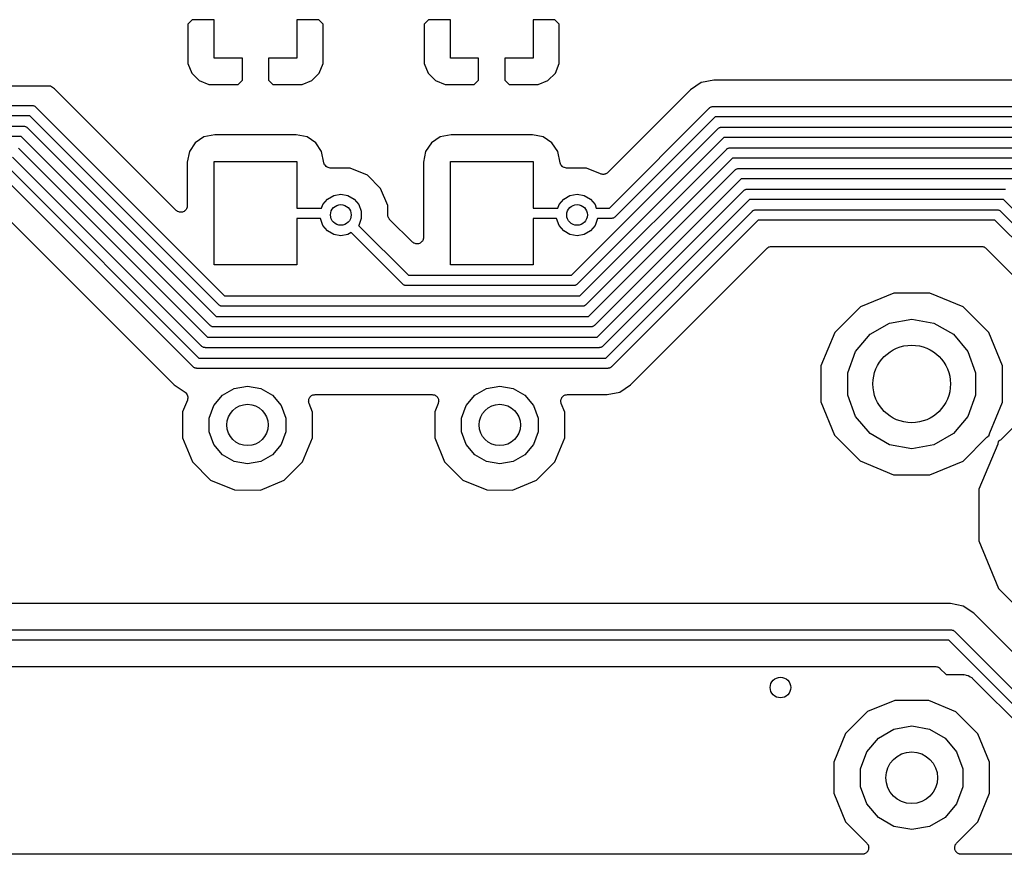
# Model space of a CAD drawing. Extents: x 88 to 361, y -189 to -115.
# Tile 10 of 36: x 150 to 169, y -188 to -171. Entities that reach past the tile are written whole.
import ezdxf

# ---------------------------------------------------------------- set-up
doc = ezdxf.new("R2010")
doc.units = 0
doc.header["$MEASUREMENT"] = 0
doc.layers.add('BLACK', color=7, linetype='CONTINUOUS')

msp = doc.modelspace()

# ---------------------------------------------------------------- linework, layer by layer
at = {"layer": 'Black'}
for p, q in [((153.716, -171.387), (153.632, -171.471)), ((153.632, -171.471), (153.632, -172.234)), ((154.14, -171.387), (153.716, -171.387)), ((154.14, -172.133), (154.14, -171.387)), ((155.74, -171.387), (155.74, -172.133)), ((156.164, -171.387), (155.74, -171.387)), ((156.248, -171.471), (156.164, -171.387)), ((156.248, -172.234), (156.248, -171.471)), ((158.288, -171.387), (158.204, -171.471)), ((158.204, -171.471), (158.204, -172.234)), ((158.712, -171.387), (158.288, -171.387)), ((158.712, -172.133), (158.712, -171.387)), ((160.312, -171.387), (160.312, -172.133)), ((160.736, -171.387), (160.312, -171.387)), ((160.82, -171.471), (160.736, -171.387)), ((160.82, -172.234), (160.82, -171.471)), ((153.632, -172.234), (153.709, -172.421)), ((154.686, -172.133), (154.14, -172.133)), ((154.686, -172.556), (154.686, -172.133)), ((155.74, -172.133), (155.194, -172.133)), ((155.194, -172.133), (155.194, -172.556)), ((156.171, -172.421), (156.248, -172.234)), ((158.204, -172.234), (158.281, -172.421)), ((159.258, -172.133), (158.712, -172.133)), ((159.258, -172.556), (159.258, -172.133)), ((160.312, -172.133), (159.766, -172.133)), ((159.766, -172.133), (159.766, -172.556)), ((160.743, -172.421), (160.82, -172.234)), ((153.709, -172.421), (153.852, -172.563)), ((156.028, -172.563), (156.171, -172.421)), ((158.281, -172.421), (158.424, -172.563)), ((160.6, -172.563), (160.743, -172.421)), ((153.852, -172.563), (154.039, -172.641)), ((154.039, -172.641), (154.602, -172.641)), ((154.602, -172.641), (154.686, -172.556)), ((155.194, -172.556), (155.278, -172.641)), ((155.278, -172.641), (155.841, -172.641)), ((155.841, -172.641), (156.028, -172.563)), ((158.424, -172.563), (158.611, -172.641)), ((158.611, -172.641), (159.174, -172.641)), ((159.174, -172.641), (159.258, -172.556)), ((159.766, -172.556), (159.85, -172.641)), ((159.85, -172.641), (160.413, -172.641)), ((160.413, -172.641), (160.6, -172.563)), ((163.566, -172.605), (163.359, -172.744)), ((163.573, -172.604), (163.566, -172.605)), ((163.811, -172.557), (163.573, -172.604)), ((163.573, -172.604), (163.573, -172.604)), ((170.107, -172.557), (163.811, -172.557)), ((150.975, -172.673), (141.544, -172.673)), ((151.051, -172.724), (150.975, -172.673)), ((153.403, -175.076), (151.051, -172.724)), ((163.359, -172.744), (161.759, -174.344)), ((141.04, -173.045), (150.613, -173.045)), ((150.613, -173.045), (150.617, -173.046)), ((150.617, -173.046), (150.621, -173.046)), ((150.621, -173.046), (150.634, -173.049)), ((150.634, -173.049), (150.647, -173.051)), ((150.647, -173.051), (150.651, -173.054)), ((150.651, -173.054), (150.655, -173.055)), ((150.655, -173.055), (150.666, -173.062)), ((150.666, -173.062), (150.677, -173.069)), ((150.677, -173.069), (150.68, -173.072)), ((150.68, -173.072), (150.683, -173.075)), ((150.683, -173.075), (154.341, -176.733)), ((161.789, -175.033), (163.727, -173.094)), ((163.727, -173.094), (163.731, -173.091)), ((163.731, -173.091), (163.734, -173.088)), ((163.734, -173.088), (163.745, -173.082)), ((163.745, -173.082), (163.756, -173.074)), ((163.756, -173.074), (163.76, -173.073)), ((163.76, -173.073), (163.764, -173.071)), ((163.764, -173.071), (163.777, -173.068)), ((163.777, -173.068), (163.789, -173.065)), ((163.789, -173.065), (163.794, -173.065)), ((163.794, -173.065), (163.798, -173.065)), ((163.798, -173.065), (170.119, -173.065)), ((150.571, -173.245), (140.998, -173.245)), ((154.229, -176.903), (150.571, -173.245)), ((163.839, -173.265), (161.901, -175.203)), ((170.078, -173.265), (163.839, -173.265)), ((140.662, -173.445), (150.447, -173.445)), ((150.447, -173.445), (150.451, -173.446)), ((150.451, -173.446), (150.456, -173.446)), ((150.456, -173.446), (150.468, -173.449)), ((150.468, -173.449), (150.481, -173.451)), ((150.481, -173.451), (150.485, -173.454)), ((150.485, -173.454), (150.489, -173.455)), ((150.489, -173.455), (150.5, -173.462)), ((150.5, -173.462), (150.511, -173.469)), ((150.511, -173.469), (150.514, -173.472)), ((150.514, -173.472), (150.518, -173.475)), ((150.518, -173.475), (154.176, -177.133)), ((161.054, -176.333), (163.893, -173.494)), ((163.893, -173.494), (163.897, -173.491)), ((163.897, -173.491), (163.899, -173.488)), ((163.899, -173.488), (163.911, -173.482)), ((163.911, -173.482), (163.921, -173.474)), ((163.921, -173.474), (163.926, -173.473)), ((163.926, -173.473), (163.93, -173.471)), ((163.93, -173.471), (163.942, -173.468)), ((163.942, -173.468), (163.955, -173.465)), ((163.955, -173.465), (163.959, -173.465)), ((163.959, -173.465), (163.964, -173.465)), ((163.964, -173.465), (169.954, -173.465)), ((150.405, -173.645), (140.621, -173.645)), ((154.064, -177.303), (150.405, -173.645)), ((153.774, -173.767), (153.661, -173.935)), ((153.942, -173.654), (153.774, -173.767)), ((154.153, -173.612), (153.942, -173.654)), ((155.727, -173.612), (154.153, -173.612)), ((155.938, -173.654), (155.727, -173.612)), ((156.106, -173.767), (155.938, -173.654)), ((156.219, -173.935), (156.106, -173.767)), ((158.346, -173.767), (158.233, -173.935)), ((158.514, -173.654), (158.346, -173.767)), ((158.725, -173.612), (158.514, -173.654)), ((160.299, -173.612), (158.725, -173.612)), ((160.51, -173.654), (160.299, -173.612)), ((160.678, -173.767), (160.51, -173.654)), ((160.791, -173.935), (160.678, -173.767)), ((164.005, -173.665), (161.166, -176.503)), ((169.912, -173.665), (164.005, -173.665)), ((150.351, -173.875), (154.009, -177.533)), ((153.661, -173.935), (153.62, -174.145)), ((156.262, -174.154), (156.219, -173.935)), ((158.233, -173.935), (158.192, -174.145)), ((160.834, -174.154), (160.791, -173.935)), ((161.22, -176.733), (164.059, -173.894)), ((164.059, -173.894), (164.062, -173.891)), ((164.062, -173.891), (164.065, -173.888)), ((164.065, -173.888), (164.076, -173.882)), ((164.076, -173.882), (164.087, -173.874)), ((164.087, -173.874), (164.091, -173.873)), ((164.091, -173.873), (164.095, -173.871)), ((164.095, -173.871), (164.108, -173.868)), ((164.108, -173.868), (164.121, -173.865)), ((164.121, -173.865), (164.125, -173.865)), ((164.125, -173.865), (164.129, -173.865)), ((164.129, -173.865), (169.788, -173.865)), ((153.897, -177.703), (150.239, -174.045)), ((153.62, -174.145), (153.62, -174.986)), ((154.14, -176.133), (154.14, -174.133)), ((154.14, -174.133), (155.74, -174.133)), ((155.74, -174.133), (155.74, -175.033)), ((156.27, -174.174), (156.262, -174.154)), ((156.277, -174.193), (156.27, -174.174)), ((158.192, -174.145), (158.192, -175.599)), ((158.712, -176.133), (158.712, -174.133)), ((158.712, -174.133), (160.312, -174.133)), ((160.312, -174.133), (160.312, -175.033)), ((160.842, -174.174), (160.834, -174.154)), ((160.849, -174.193), (160.842, -174.174)), ((164.171, -174.065), (161.332, -176.903)), ((169.747, -174.065), (164.171, -174.065)), ((150.185, -174.275), (153.843, -177.933)), ((156.278, -174.194), (156.277, -174.193)), ((156.278, -174.195), (156.278, -174.194)), ((156.292, -174.211), (156.278, -174.195)), ((156.305, -174.227), (156.292, -174.211)), ((156.306, -174.228), (156.305, -174.227)), ((156.307, -174.229), (156.306, -174.228)), ((156.325, -174.239), (156.307, -174.229)), ((156.343, -174.249), (156.325, -174.239)), ((156.345, -174.249), (156.343, -174.249)), ((156.346, -174.25), (156.345, -174.249)), ((156.366, -174.253), (156.346, -174.25)), ((156.387, -174.257), (156.366, -174.253)), ((156.772, -174.257), (156.387, -174.257)), ((157.106, -174.395), (156.772, -174.257)), ((160.85, -174.194), (160.849, -174.193)), ((160.85, -174.195), (160.85, -174.194)), ((160.864, -174.211), (160.85, -174.195)), ((160.877, -174.227), (160.864, -174.211)), ((160.878, -174.228), (160.877, -174.227)), ((160.879, -174.229), (160.878, -174.228)), ((160.897, -174.239), (160.879, -174.229)), ((160.915, -174.249), (160.897, -174.239)), ((160.917, -174.249), (160.915, -174.249)), ((160.918, -174.25), (160.917, -174.249)), ((160.938, -174.253), (160.918, -174.25)), ((160.959, -174.257), (160.938, -174.253)), ((161.344, -174.257), (160.959, -174.257)), ((161.62, -174.372), (161.344, -174.257)), ((161.386, -177.133), (164.224, -174.294)), ((161.715, -174.371), (161.707, -174.375)), ((161.723, -174.369), (161.715, -174.371)), ((161.734, -174.361), (161.723, -174.369)), ((161.746, -174.355), (161.734, -174.361)), ((161.752, -174.349), (161.746, -174.355)), ((161.759, -174.344), (161.752, -174.349)), ((164.224, -174.294), (164.228, -174.291)), ((164.228, -174.291), (164.231, -174.288)), ((164.231, -174.288), (164.242, -174.282)), ((164.242, -174.282), (164.253, -174.274)), ((164.253, -174.274), (164.257, -174.273)), ((164.257, -174.273), (164.261, -174.271)), ((164.261, -174.271), (164.274, -174.268)), ((164.274, -174.268), (164.286, -174.265)), ((164.286, -174.265), (164.291, -174.265)), ((164.291, -174.265), (164.295, -174.265)), ((164.295, -174.265), (169.622, -174.265)), ((153.731, -178.104), (150.073, -174.445)), ((157.361, -174.651), (157.106, -174.395)), ((164.337, -174.465), (161.498, -177.303)), ((161.629, -174.373), (161.62, -174.372)), ((161.636, -174.377), (161.629, -174.373)), ((161.65, -174.378), (161.636, -174.377)), ((161.663, -174.381), (161.65, -174.378)), ((161.672, -174.38), (161.663, -174.381)), ((161.68, -174.381), (161.672, -174.38)), ((161.693, -174.377), (161.68, -174.381)), ((161.707, -174.375), (161.693, -174.377)), ((169.581, -174.465), (164.337, -174.465)), ((157.499, -174.985), (157.361, -174.651)), ((161.551, -177.533), (164.39, -174.694)), ((164.39, -174.694), (164.394, -174.692)), ((164.394, -174.692), (164.397, -174.688)), ((164.397, -174.688), (164.408, -174.682)), ((164.408, -174.682), (164.419, -174.674)), ((164.419, -174.674), (164.423, -174.673)), ((164.423, -174.673), (164.427, -174.671)), ((164.427, -174.671), (164.439, -174.668)), ((164.439, -174.668), (164.452, -174.665)), ((164.452, -174.665), (164.456, -174.666)), ((164.456, -174.666), (164.461, -174.665)), ((164.461, -174.665), (169.457, -174.665)), ((156.243, -174.964), (156.333, -174.857)), ((156.333, -174.857), (156.454, -174.787)), ((156.454, -174.787), (156.591, -174.763)), ((156.591, -174.763), (156.728, -174.787)), ((156.728, -174.787), (156.849, -174.857)), ((156.849, -174.857), (156.939, -174.964)), ((160.815, -174.964), (160.905, -174.857)), ((160.905, -174.857), (161.026, -174.787)), ((161.026, -174.787), (161.163, -174.763)), ((161.163, -174.763), (161.3, -174.787)), ((161.3, -174.787), (161.421, -174.857)), ((161.421, -174.857), (161.511, -174.964)), ((164.502, -174.865), (161.663, -177.703)), ((169.415, -174.865), (164.502, -174.865)), ((172.923, -178.372), (169.415, -174.865)), ((149.9, -174.991), (153.363, -178.454)), ((153.416, -175.085), (153.403, -175.076)), ((153.429, -175.096), (153.416, -175.085)), ((153.434, -175.098), (153.429, -175.096)), ((153.439, -175.101), (153.434, -175.098)), ((153.455, -175.105), (153.439, -175.101)), ((153.471, -175.111), (153.455, -175.105)), ((153.476, -175.111), (153.471, -175.111)), ((153.481, -175.112), (153.476, -175.111)), ((153.498, -175.111), (153.481, -175.112)), ((153.515, -175.111), (153.498, -175.111)), ((153.52, -175.109), (153.515, -175.111)), ((153.525, -175.109), (153.52, -175.109)), ((153.54, -175.102), (153.525, -175.109)), ((153.556, -175.096), (153.54, -175.102)), ((153.56, -175.092), (153.556, -175.096)), ((153.565, -175.09), (153.56, -175.092)), ((153.577, -175.078), (153.565, -175.09)), ((153.59, -175.067), (153.577, -175.078)), ((153.593, -175.063), (153.59, -175.067)), ((153.597, -175.059), (153.593, -175.063)), ((153.604, -175.044), (153.597, -175.059)), ((153.612, -175.029), (153.604, -175.044)), ((153.613, -175.024), (153.612, -175.029)), ((153.615, -175.019), (153.613, -175.024)), ((153.617, -175.002), (153.615, -175.019)), ((153.62, -174.986), (153.617, -175.002)), ((155.74, -175.033), (156.218, -175.033)), ((156.218, -175.033), (156.243, -174.964)), ((156.939, -174.964), (156.986, -175.095)), ((156.986, -175.095), (156.986, -175.234)), ((157.499, -175.16), (157.499, -174.985)), ((160.312, -175.033), (160.79, -175.033)), ((160.79, -175.033), (160.815, -174.964)), ((161.511, -174.964), (161.536, -175.033)), ((161.536, -175.033), (161.789, -175.033)), ((161.717, -177.933), (164.556, -175.094)), ((164.556, -175.094), (164.559, -175.092)), ((164.559, -175.092), (164.562, -175.088)), ((164.562, -175.088), (164.574, -175.082)), ((164.574, -175.082), (164.584, -175.074)), ((164.584, -175.074), (164.588, -175.073)), ((164.588, -175.073), (164.592, -175.071)), ((164.592, -175.071), (164.605, -175.069)), ((164.605, -175.069), (164.618, -175.065)), ((164.618, -175.065), (164.622, -175.066)), ((164.622, -175.066), (164.626, -175.065)), ((164.626, -175.065), (169.291, -175.065)), ((169.291, -175.065), (169.295, -175.066)), ((169.295, -175.066), (169.3, -175.065)), ((169.3, -175.065), (169.312, -175.069)), ((169.312, -175.069), (169.325, -175.071)), ((169.325, -175.071), (169.329, -175.073)), ((169.329, -175.073), (169.333, -175.074)), ((169.333, -175.074), (169.344, -175.082)), ((169.344, -175.082), (169.355, -175.088)), ((169.355, -175.088), (169.358, -175.092)), ((169.358, -175.092), (169.362, -175.094)), ((169.362, -175.094), (172.869, -178.602)), ((156.196, -175.233), (155.74, -175.233)), ((155.74, -175.233), (155.74, -176.133)), ((156.196, -175.234), (156.196, -175.233)), ((156.243, -175.366), (156.196, -175.234)), ((156.986, -175.234), (156.939, -175.366)), ((157.5, -175.166), (157.499, -175.16)), ((157.499, -175.171), (157.5, -175.166)), ((157.504, -175.187), (157.499, -175.171)), ((157.507, -175.204), (157.504, -175.187)), ((157.509, -175.209), (157.507, -175.204)), ((157.511, -175.214), (157.509, -175.209)), ((157.52, -175.228), (157.511, -175.214)), ((157.529, -175.242), (157.52, -175.228)), ((157.533, -175.245), (157.529, -175.242)), ((157.536, -175.25), (157.533, -175.245)), ((157.975, -175.689), (157.536, -175.25)), ((160.768, -175.233), (160.312, -175.233)), ((160.312, -175.233), (160.312, -176.133)), ((160.768, -175.234), (160.768, -175.233)), ((160.815, -175.366), (160.768, -175.234)), ((161.558, -175.234), (161.511, -175.366)), ((161.83, -175.233), (161.558, -175.233)), ((161.558, -175.233), (161.558, -175.234)), ((164.668, -175.265), (161.829, -178.104)), ((161.834, -175.232), (161.83, -175.233)), ((161.839, -175.232), (161.834, -175.232)), ((161.851, -175.229), (161.839, -175.232)), ((161.864, -175.227), (161.851, -175.229)), ((161.868, -175.225), (161.864, -175.227)), ((161.872, -175.223), (161.868, -175.225)), ((161.883, -175.216), (161.872, -175.223)), ((161.894, -175.209), (161.883, -175.216)), ((161.897, -175.206), (161.894, -175.209)), ((161.901, -175.203), (161.897, -175.206)), ((169.25, -175.265), (164.668, -175.265)), ((172.757, -178.772), (169.25, -175.265)), ((156.333, -175.472), (156.243, -175.366)), ((156.454, -175.542), (156.333, -175.472)), ((156.791, -175.506), (156.728, -175.542)), ((157.788, -176.503), (156.791, -175.506)), ((156.939, -175.366), (156.936, -175.369)), ((156.936, -175.369), (157.9, -176.333)), ((160.905, -175.472), (160.815, -175.366)), ((161.026, -175.542), (160.905, -175.472)), ((161.421, -175.472), (161.3, -175.542)), ((161.511, -175.366), (161.421, -175.472)), ((156.591, -175.566), (156.454, -175.542)), ((156.728, -175.542), (156.591, -175.566)), ((157.988, -175.698), (157.975, -175.689)), ((158.001, -175.709), (157.988, -175.698)), ((158.132, -175.705), (158.128, -175.709)), ((158.137, -175.703), (158.132, -175.705)), ((158.149, -175.691), (158.137, -175.703)), ((158.162, -175.68), (158.149, -175.691)), ((158.165, -175.676), (158.162, -175.68)), ((158.169, -175.672), (158.165, -175.676)), ((158.176, -175.657), (158.169, -175.672)), ((158.184, -175.642), (158.176, -175.657)), ((158.185, -175.637), (158.184, -175.642)), ((158.187, -175.632), (158.185, -175.637)), ((158.189, -175.615), (158.187, -175.632)), ((158.192, -175.599), (158.189, -175.615)), ((161.163, -175.566), (161.026, -175.542)), ((161.3, -175.542), (161.163, -175.566)), ((158.006, -175.711), (158.001, -175.709)), ((158.011, -175.714), (158.006, -175.711)), ((158.027, -175.718), (158.011, -175.714)), ((158.043, -175.724), (158.027, -175.718)), ((158.048, -175.724), (158.043, -175.724)), ((158.053, -175.725), (158.048, -175.724)), ((158.07, -175.724), (158.053, -175.725)), ((158.087, -175.724), (158.07, -175.724)), ((158.092, -175.722), (158.087, -175.724)), ((158.097, -175.722), (158.092, -175.722)), ((158.112, -175.715), (158.097, -175.722)), ((158.128, -175.709), (158.112, -175.715)), ((162.197, -178.454), (164.841, -175.81)), ((164.841, -175.81), (164.846, -175.807)), ((164.846, -175.807), (164.849, -175.802)), ((164.849, -175.802), (164.864, -175.794)), ((164.864, -175.794), (164.877, -175.785)), ((164.877, -175.785), (164.883, -175.783)), ((164.883, -175.783), (164.888, -175.78)), ((164.888, -175.78), (164.904, -175.778)), ((164.904, -175.778), (164.92, -175.773)), ((164.92, -175.773), (164.925, -175.774)), ((164.925, -175.774), (164.931, -175.773)), ((164.931, -175.773), (168.987, -175.773)), ((168.987, -175.773), (168.992, -175.774)), ((168.992, -175.774), (168.998, -175.773)), ((168.998, -175.773), (169.014, -175.778)), ((169.014, -175.778), (169.03, -175.78)), ((169.03, -175.78), (169.035, -175.783)), ((169.035, -175.783), (169.04, -175.785)), ((169.04, -175.785), (169.054, -175.794)), ((169.054, -175.794), (169.068, -175.802)), ((169.068, -175.802), (169.072, -175.807)), ((169.072, -175.807), (169.076, -175.81)), ((169.076, -175.81), (171.517, -178.25)), ((155.74, -176.133), (154.14, -176.133)), ((160.312, -176.133), (158.712, -176.133)), ((157.9, -176.333), (161.054, -176.333)), ((157.792, -176.506), (157.788, -176.503)), ((157.795, -176.509), (157.792, -176.506)), ((157.806, -176.516), (157.795, -176.509)), ((157.817, -176.523), (157.806, -176.516)), ((157.821, -176.525), (157.817, -176.523)), ((157.825, -176.527), (157.821, -176.525)), ((157.838, -176.529), (157.825, -176.527)), ((157.85, -176.532), (157.838, -176.529)), ((157.855, -176.532), (157.85, -176.532)), ((157.859, -176.533), (157.855, -176.532)), ((161.096, -176.533), (157.859, -176.533)), ((161.1, -176.532), (161.096, -176.533)), ((161.104, -176.532), (161.1, -176.532)), ((161.117, -176.529), (161.104, -176.532)), ((161.13, -176.527), (161.117, -176.529)), ((161.134, -176.525), (161.13, -176.527)), ((161.138, -176.523), (161.134, -176.525)), ((161.149, -176.516), (161.138, -176.523)), ((161.16, -176.509), (161.149, -176.516)), ((161.163, -176.506), (161.16, -176.509)), ((161.166, -176.503), (161.163, -176.506)), ((154.341, -176.733), (161.22, -176.733)), ((167.292, -176.677), (166.646, -176.944)), ((167.991, -176.678), (167.292, -176.677)), ((168.637, -176.946), (167.991, -176.678)), ((154.233, -176.906), (154.229, -176.903)), ((154.236, -176.909), (154.233, -176.906)), ((154.247, -176.916), (154.236, -176.909)), ((154.258, -176.923), (154.247, -176.916)), ((154.262, -176.925), (154.258, -176.923)), ((154.266, -176.927), (154.262, -176.925)), ((154.279, -176.929), (154.266, -176.927)), ((154.291, -176.932), (154.279, -176.929)), ((154.296, -176.932), (154.291, -176.932)), ((154.3, -176.933), (154.296, -176.932)), ((161.261, -176.933), (154.3, -176.933)), ((161.266, -176.932), (161.261, -176.933)), ((161.27, -176.932), (161.266, -176.932)), ((161.283, -176.929), (161.27, -176.932)), ((161.296, -176.927), (161.283, -176.929)), ((161.299, -176.925), (161.296, -176.927)), ((161.304, -176.923), (161.299, -176.925)), ((161.314, -176.916), (161.304, -176.923)), ((161.326, -176.909), (161.314, -176.916)), ((161.328, -176.906), (161.326, -176.909)), ((161.332, -176.903), (161.328, -176.906)), ((166.646, -176.944), (166.151, -177.438)), ((169.131, -177.441), (168.637, -176.946)), ((154.176, -177.133), (161.386, -177.133)), ((167.211, -177.256), (167.64, -177.181)), ((167.64, -177.181), (168.069, -177.256)), ((154.067, -177.306), (154.064, -177.303)), ((154.07, -177.309), (154.067, -177.306)), ((154.081, -177.316), (154.07, -177.309)), ((154.092, -177.323), (154.081, -177.316)), ((154.096, -177.325), (154.092, -177.323)), ((154.1, -177.327), (154.096, -177.325)), ((154.113, -177.329), (154.1, -177.327)), ((154.126, -177.332), (154.113, -177.329)), ((154.13, -177.332), (154.126, -177.332)), ((154.134, -177.333), (154.13, -177.332)), ((161.427, -177.333), (154.134, -177.333)), ((161.431, -177.332), (161.427, -177.333)), ((161.436, -177.332), (161.431, -177.332)), ((161.448, -177.329), (161.436, -177.332)), ((161.461, -177.327), (161.448, -177.329)), ((161.465, -177.325), (161.461, -177.327)), ((161.469, -177.323), (161.465, -177.325)), ((161.48, -177.316), (161.469, -177.323)), ((161.491, -177.309), (161.48, -177.316)), ((161.494, -177.306), (161.491, -177.309)), ((161.498, -177.303), (161.494, -177.306)), ((166.834, -177.474), (167.211, -177.256)), ((168.069, -177.256), (168.446, -177.474)), ((154.009, -177.533), (161.551, -177.533)), ((166.151, -177.438), (165.883, -178.084)), ((166.554, -177.808), (166.834, -177.474)), ((168.446, -177.474), (168.726, -177.808)), ((169.398, -178.087), (169.131, -177.441)), ((153.9, -177.706), (153.897, -177.703)), ((153.903, -177.709), (153.9, -177.706)), ((153.914, -177.716), (153.903, -177.709)), ((153.925, -177.723), (153.914, -177.716)), ((153.929, -177.725), (153.925, -177.723)), ((153.933, -177.727), (153.929, -177.725)), ((153.946, -177.729), (153.933, -177.727)), ((153.959, -177.732), (153.946, -177.729)), ((153.963, -177.732), (153.959, -177.732)), ((153.967, -177.733), (153.963, -177.732)), ((161.593, -177.733), (153.967, -177.733)), ((161.597, -177.732), (161.593, -177.733)), ((161.601, -177.732), (161.597, -177.732)), ((161.614, -177.729), (161.601, -177.732)), ((161.627, -177.727), (161.614, -177.729)), ((161.631, -177.725), (161.627, -177.727)), ((161.635, -177.723), (161.631, -177.725)), ((161.646, -177.716), (161.635, -177.723)), ((161.657, -177.709), (161.646, -177.716)), ((161.66, -177.706), (161.657, -177.709)), ((161.663, -177.703), (161.66, -177.706)), ((153.843, -177.933), (161.717, -177.933)), ((166.405, -178.217), (166.554, -177.808)), ((168.726, -177.808), (168.875, -178.217)), ((153.735, -178.106), (153.731, -178.104)), ((153.737, -178.109), (153.735, -178.106)), ((153.749, -178.116), (153.737, -178.109)), ((153.759, -178.123), (153.749, -178.116)), ((153.764, -178.125), (153.759, -178.123)), ((153.768, -178.127), (153.764, -178.125)), ((153.78, -178.129), (153.768, -178.127)), ((153.793, -178.132), (153.78, -178.129)), ((153.797, -178.132), (153.793, -178.132)), ((153.802, -178.133), (153.797, -178.132)), ((161.758, -178.133), (153.802, -178.133)), ((161.763, -178.132), (161.758, -178.133)), ((161.767, -178.132), (161.763, -178.132)), ((161.78, -178.129), (161.767, -178.132)), ((161.793, -178.127), (161.78, -178.129)), ((161.796, -178.125), (161.793, -178.127)), ((161.801, -178.123), (161.796, -178.125)), ((161.811, -178.116), (161.801, -178.123)), ((161.823, -178.109), (161.811, -178.116)), ((161.826, -178.106), (161.823, -178.109)), ((161.829, -178.104), (161.826, -178.106)), ((165.883, -178.084), (165.882, -178.783)), ((169.397, -178.786), (169.398, -178.087)), ((166.405, -178.653), (166.405, -178.217)), ((168.875, -178.217), (168.875, -178.653)), ((153.363, -178.454), (153.575, -178.595)), ((154.301, -178.652), (154.527, -178.521)), ((154.527, -178.521), (154.785, -178.475)), ((154.785, -178.475), (155.043, -178.521)), ((155.043, -178.521), (155.269, -178.652)), ((159.183, -178.652), (159.409, -178.521)), ((159.409, -178.521), (159.667, -178.475)), ((159.667, -178.475), (159.925, -178.521)), ((159.925, -178.521), (160.151, -178.652)), ((161.99, -178.592), (162.197, -178.454)), ((153.621, -178.75), (153.527, -178.977)), ((153.575, -178.595), (153.59, -178.61)), ((153.59, -178.61), (153.605, -178.624)), ((153.605, -178.624), (153.605, -178.625)), ((153.605, -178.625), (153.606, -178.626)), ((153.606, -178.626), (153.616, -178.644)), ((153.616, -178.644), (153.625, -178.663)), ((153.626, -178.729), (153.621, -178.75)), ((153.625, -178.663), (153.625, -178.664)), ((153.625, -178.664), (153.626, -178.665)), ((153.626, -178.665), (153.628, -178.686)), ((153.631, -178.709), (153.626, -178.729)), ((153.628, -178.686), (153.631, -178.706)), ((153.631, -178.706), (153.631, -178.708)), ((153.631, -178.708), (153.631, -178.709)), ((154.133, -178.852), (154.301, -178.652)), ((155.269, -178.652), (155.438, -178.852)), ((155.969, -178.746), (155.972, -178.738)), ((155.969, -178.76), (155.969, -178.746)), ((155.972, -178.738), (155.973, -178.73)), ((155.973, -178.73), (155.979, -178.717)), ((155.979, -178.717), (155.984, -178.704)), ((155.984, -178.704), (155.989, -178.698)), ((155.989, -178.698), (155.993, -178.69)), ((155.993, -178.69), (156.003, -178.681)), ((156.003, -178.681), (156.012, -178.671)), ((156.012, -178.671), (156.019, -178.666)), ((156.019, -178.666), (156.026, -178.661)), ((156.026, -178.661), (156.038, -178.655)), ((156.038, -178.655), (156.05, -178.648)), ((156.05, -178.648), (156.059, -178.647)), ((156.059, -178.647), (156.066, -178.644)), ((156.066, -178.644), (156.08, -178.643)), ((156.08, -178.643), (156.094, -178.641)), ((156.094, -178.641), (158.358, -178.641)), ((158.358, -178.641), (158.372, -178.643)), ((158.372, -178.643), (158.386, -178.644)), ((158.386, -178.644), (158.393, -178.647)), ((158.393, -178.647), (158.402, -178.648)), ((158.402, -178.648), (158.414, -178.655)), ((158.414, -178.655), (158.426, -178.661)), ((158.426, -178.661), (158.433, -178.666)), ((158.433, -178.666), (158.44, -178.671)), ((158.44, -178.671), (158.449, -178.681)), ((158.449, -178.681), (158.459, -178.691)), ((158.459, -178.691), (158.463, -178.698)), ((158.463, -178.698), (158.468, -178.704)), ((158.468, -178.704), (158.473, -178.717)), ((158.473, -178.717), (158.479, -178.73)), ((158.479, -178.73), (158.48, -178.738)), ((158.48, -178.738), (158.483, -178.746)), ((158.483, -178.746), (158.483, -178.76)), ((159.014, -178.852), (159.183, -178.652)), ((160.151, -178.652), (160.319, -178.852)), ((160.851, -178.746), (160.853, -178.738)), ((160.851, -178.76), (160.851, -178.746)), ((160.853, -178.738), (160.855, -178.73)), ((160.855, -178.73), (160.861, -178.717)), ((160.861, -178.717), (160.866, -178.704)), ((160.866, -178.704), (160.871, -178.698)), ((160.871, -178.698), (160.875, -178.69)), ((160.875, -178.69), (160.885, -178.681)), ((160.885, -178.681), (160.894, -178.671)), ((160.894, -178.671), (160.901, -178.666)), ((160.901, -178.666), (160.908, -178.661)), ((160.908, -178.661), (160.92, -178.655)), ((160.92, -178.655), (160.932, -178.648)), ((160.932, -178.648), (160.941, -178.647)), ((160.941, -178.647), (160.948, -178.644)), ((160.948, -178.644), (160.962, -178.643)), ((160.962, -178.643), (160.976, -178.641)), ((160.976, -178.641), (161.746, -178.641)), ((161.746, -178.641), (161.99, -178.592)), ((166.554, -179.062), (166.405, -178.653)), ((168.875, -178.653), (168.726, -179.062)), ((154.043, -179.098), (154.133, -178.852)), ((155.438, -178.852), (155.527, -179.098)), ((155.967, -178.773), (155.969, -178.76)), ((155.969, -178.781), (155.967, -178.773)), ((155.969, -178.79), (155.969, -178.781)), ((155.973, -178.803), (155.969, -178.79)), ((155.976, -178.816), (155.973, -178.803)), ((156.044, -178.98), (155.976, -178.816)), ((158.475, -178.816), (158.409, -178.977)), ((158.478, -178.803), (158.475, -178.816)), ((158.483, -178.79), (158.478, -178.803)), ((158.483, -178.76), (158.485, -178.773)), ((158.485, -178.773), (158.483, -178.782)), ((158.483, -178.782), (158.483, -178.79)), ((158.925, -179.098), (159.014, -178.852)), ((160.319, -178.852), (160.409, -179.098)), ((160.849, -178.773), (160.851, -178.76)), ((160.851, -178.781), (160.849, -178.773)), ((160.851, -178.79), (160.851, -178.781)), ((160.855, -178.803), (160.851, -178.79)), ((160.858, -178.816), (160.855, -178.803)), ((160.926, -178.98), (160.858, -178.816)), ((165.882, -178.783), (166.149, -179.429)), ((169.15, -179.382), (169.397, -178.786)), ((170.031, -178.848), (169.357, -179.521)), ((153.527, -178.977), (153.526, -179.478)), ((154.043, -179.36), (154.043, -179.098)), ((155.527, -179.098), (155.527, -179.36)), ((156.043, -179.48), (156.044, -178.98)), ((158.409, -178.977), (158.408, -179.478)), ((158.925, -179.36), (158.925, -179.098)), ((160.409, -179.098), (160.409, -179.36)), ((160.925, -179.48), (160.926, -178.98)), ((166.834, -179.396), (166.554, -179.062)), ((168.726, -179.062), (168.446, -179.396)), ((153.526, -179.478), (153.717, -179.941)), ((154.133, -179.605), (154.043, -179.36)), ((155.527, -179.36), (155.438, -179.605)), ((155.851, -179.943), (156.043, -179.48)), ((158.408, -179.478), (158.599, -179.941)), ((159.014, -179.605), (158.925, -179.36)), ((160.409, -179.36), (160.319, -179.605)), ((160.733, -179.943), (160.925, -179.48)), ((166.149, -179.429), (166.643, -179.924)), ((167.211, -179.614), (166.834, -179.396)), ((168.446, -179.396), (168.069, -179.614)), ((168.634, -179.926), (169.097, -179.464)), ((169.097, -179.464), (169.113, -179.453)), ((169.113, -179.453), (169.129, -179.441)), ((169.129, -179.441), (169.131, -179.44)), ((169.131, -179.44), (169.133, -179.439)), ((169.133, -179.439), (169.142, -179.436)), ((169.14, -179.425), (169.141, -179.422)), ((169.142, -179.436), (169.14, -179.425)), ((169.141, -179.42), (169.146, -179.401)), ((169.141, -179.422), (169.141, -179.42)), ((169.146, -179.401), (169.15, -179.382)), ((154.301, -179.806), (154.133, -179.605)), ((155.438, -179.605), (155.269, -179.806)), ((159.183, -179.806), (159.014, -179.605)), ((160.319, -179.605), (160.151, -179.806)), ((167.64, -179.689), (167.211, -179.614)), ((168.069, -179.614), (167.64, -179.689)), ((169.304, -179.602), (168.942, -180.474)), ((169.309, -179.584), (169.304, -179.602)), ((169.314, -179.565), (169.309, -179.584)), ((169.321, -179.546), (169.312, -179.548)), ((169.312, -179.548), (169.314, -179.559)), ((169.314, -179.559), (169.313, -179.562)), ((169.313, -179.562), (169.314, -179.565)), ((169.323, -179.544), (169.321, -179.546)), ((169.326, -179.543), (169.323, -179.544)), ((169.341, -179.532), (169.326, -179.543)), ((169.357, -179.521), (169.341, -179.532)), ((154.527, -179.937), (154.301, -179.806)), ((155.269, -179.806), (155.043, -179.937)), ((159.409, -179.937), (159.183, -179.806)), ((160.151, -179.806), (159.925, -179.937)), ((153.717, -179.941), (154.071, -180.295)), ((154.785, -179.982), (154.527, -179.937)), ((155.043, -179.937), (154.785, -179.982)), ((155.497, -180.296), (155.851, -179.943)), ((158.599, -179.941), (158.953, -180.295)), ((159.667, -179.982), (159.409, -179.937)), ((159.925, -179.937), (159.667, -179.982)), ((160.379, -180.296), (160.733, -179.943)), ((166.643, -179.924), (167.289, -180.192)), ((167.988, -180.193), (168.634, -179.926)), ((167.289, -180.192), (167.988, -180.193)), ((154.071, -180.295), (154.534, -180.487)), ((155.034, -180.488), (155.497, -180.296)), ((158.953, -180.295), (159.415, -180.487)), ((159.916, -180.488), (160.379, -180.296)), ((154.534, -180.487), (155.034, -180.488)), ((159.415, -180.487), (159.916, -180.488)), ((168.942, -180.474), (168.942, -181.472)), ((168.942, -181.472), (169.323, -182.394)), ((169.323, -182.394), (170.027, -183.1)), ((168.389, -182.685), (149.993, -182.685)), ((168.634, -182.733), (168.389, -182.685)), ((168.841, -182.872), (168.634, -182.733)), ((170.141, -184.172), (168.841, -182.872)), ((137.297, -183.193), (168.402, -183.193)), ((168.402, -183.193), (168.406, -183.194)), ((168.406, -183.194), (168.411, -183.193)), ((168.411, -183.193), (168.423, -183.197)), ((168.423, -183.197), (168.436, -183.199)), ((168.436, -183.199), (168.44, -183.201)), ((168.44, -183.201), (168.444, -183.202)), ((168.444, -183.202), (168.455, -183.21)), ((168.455, -183.21), (168.466, -183.216)), ((168.466, -183.216), (168.469, -183.22)), ((168.469, -183.22), (168.473, -183.222)), ((168.473, -183.222), (169.967, -184.717)), ((168.361, -183.393), (137.255, -183.393)), ((169.855, -184.887), (168.361, -183.393)), ((137.268, -183.901), (168.098, -183.901)), ((168.098, -183.901), (168.103, -183.902)), ((168.103, -183.902), (168.109, -183.901)), ((168.109, -183.901), (168.125, -183.906)), ((168.125, -183.906), (168.141, -183.908)), ((168.141, -183.908), (168.146, -183.911)), ((168.146, -183.911), (168.151, -183.913)), ((168.151, -183.913), (168.165, -183.922)), ((168.165, -183.922), (168.179, -183.93)), ((168.179, -183.93), (168.183, -183.935)), ((168.183, -183.935), (168.187, -183.938)), ((168.187, -183.938), (168.308, -184.059)), ((168.308, -184.059), (168.64, -184.059)), ((168.64, -184.059), (168.651, -184.061)), ((168.651, -184.061), (168.662, -184.06)), ((168.662, -184.06), (168.694, -184.068)), ((168.694, -184.068), (168.726, -184.074)), ((168.726, -184.074), (168.735, -184.079)), ((168.735, -184.079), (168.746, -184.082)), ((168.746, -184.082), (168.773, -184.101)), ((168.773, -184.101), (168.801, -184.117)), ((168.801, -184.117), (168.808, -184.126)), ((168.808, -184.126), (168.817, -184.132)), ((168.817, -184.132), (169.802, -185.117)), ((167.312, -184.559), (166.787, -184.776)), ((167.969, -184.559), (167.312, -184.559)), ((168.495, -184.777), (167.969, -184.559)), ((166.787, -184.776), (166.362, -185.2)), ((168.919, -185.202), (168.495, -184.777)), ((166.362, -185.2), (166.132, -185.754)), ((166.995, -185.286), (167.297, -185.112)), ((167.297, -185.112), (167.64, -185.051)), ((167.64, -185.051), (167.983, -185.112)), ((167.983, -185.112), (168.285, -185.286)), ((169.148, -185.756), (168.919, -185.202)), ((166.771, -185.553), (166.995, -185.286)), ((168.285, -185.286), (168.509, -185.553)), ((166.651, -185.881), (166.771, -185.553)), ((168.509, -185.553), (168.629, -185.881)), ((166.132, -185.754), (166.132, -186.354)), ((169.148, -186.356), (169.148, -185.756)), ((166.651, -186.229), (166.651, -185.881)), ((168.629, -185.881), (168.629, -186.229)), ((166.132, -186.354), (166.361, -186.908)), ((166.771, -186.557), (166.651, -186.229)), ((168.629, -186.229), (168.509, -186.557)), ((168.918, -186.91), (169.148, -186.356)), ((166.995, -186.824), (166.771, -186.557)), ((168.509, -186.557), (168.285, -186.824)), ((166.361, -186.908), (166.771, -187.319)), ((167.297, -186.998), (166.995, -186.824)), ((168.285, -186.824), (167.983, -186.998)), ((168.508, -187.319), (168.918, -186.91)), ((167.64, -187.059), (167.297, -186.998)), ((167.983, -186.998), (167.64, -187.059)), ((166.771, -187.319), (166.781, -187.333)), ((168.499, -187.332), (168.508, -187.319)), ((166.739, -187.52), (166.725, -187.528)), ((166.754, -187.513), (166.739, -187.52)), ((166.758, -187.509), (166.754, -187.513)), ((166.763, -187.506), (166.758, -187.509)), ((166.773, -187.493), (166.763, -187.506)), ((166.785, -187.482), (166.773, -187.493)), ((166.781, -187.333), (166.791, -187.345)), ((166.788, -187.477), (166.785, -187.482)), ((166.791, -187.472), (166.788, -187.477)), ((166.791, -187.345), (166.793, -187.351)), ((166.797, -187.457), (166.791, -187.472)), ((166.793, -187.351), (166.796, -187.355)), ((166.796, -187.355), (166.801, -187.371)), ((166.804, -187.442), (166.797, -187.457)), ((166.801, -187.371), (166.806, -187.387)), ((166.806, -187.431), (166.804, -187.436)), ((166.804, -187.436), (166.804, -187.442)), ((166.806, -187.387), (166.806, -187.392)), ((166.806, -187.392), (166.808, -187.398)), ((166.808, -187.398), (166.806, -187.414)), ((166.806, -187.414), (166.806, -187.431)), ((168.472, -187.398), (168.473, -187.392)), ((168.473, -187.414), (168.472, -187.398)), ((168.473, -187.387), (168.479, -187.371)), ((168.473, -187.392), (168.473, -187.387)), ((168.473, -187.431), (168.473, -187.414)), ((168.475, -187.436), (168.473, -187.431)), ((168.475, -187.442), (168.475, -187.436)), ((168.482, -187.457), (168.475, -187.442)), ((168.479, -187.371), (168.483, -187.355)), ((168.488, -187.472), (168.482, -187.457)), ((168.483, -187.355), (168.486, -187.35)), ((168.486, -187.35), (168.488, -187.345)), ((168.488, -187.345), (168.499, -187.332)), ((168.492, -187.476), (168.488, -187.472)), ((168.494, -187.482), (168.492, -187.476)), ((168.506, -187.493), (168.494, -187.482)), ((168.517, -187.506), (168.506, -187.493)), ((168.521, -187.509), (168.517, -187.506)), ((168.525, -187.513), (168.521, -187.509)), ((168.54, -187.52), (168.525, -187.513)), ((168.555, -187.528), (168.54, -187.52)), ((166.681, -187.536), (147.643, -187.536)), ((166.697, -187.533), (166.681, -187.536)), ((166.714, -187.531), (166.697, -187.533)), ((166.719, -187.529), (166.714, -187.531)), ((166.725, -187.528), (166.719, -187.529)), ((168.56, -187.529), (168.555, -187.528)), ((168.565, -187.531), (168.56, -187.529)), ((168.582, -187.533), (168.565, -187.531)), ((168.598, -187.536), (168.582, -187.533)), ((174.301, -187.536), (168.598, -187.536))]:
    msp.add_line(p, q, dxfattribs=at)
for centre, radius in [((156.591, -175.165), 0.2), ((161.163, -175.165), 0.2), ((167.64, -178.435), 0.7506), ((154.785, -179.229), 0.4001), ((159.667, -179.229), 0.4001), ((165.1, -184.309), 0.2), ((167.64, -186.055), 0.5)]:
    msp.add_circle(centre, radius, dxfattribs=at)

doc.saveas('drawing.dxf')
